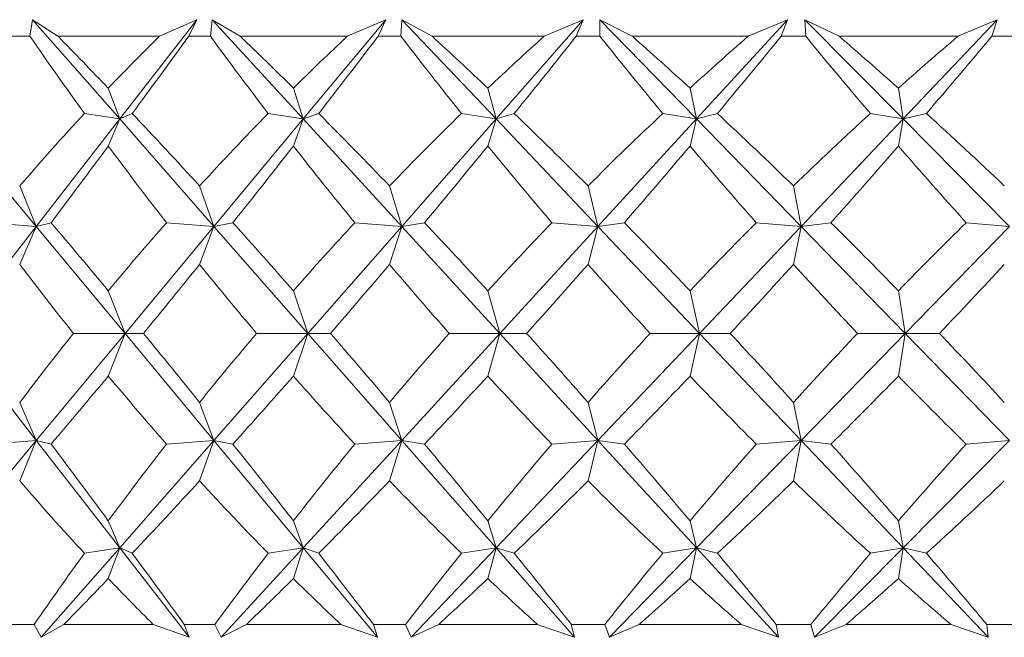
# Model space of a CAD drawing. Header units: inches. Extents: x -3.7 to 22.7, y -9.6 to 17.3.
# Tile 34 of 130: x 19.635 to 19.961, y -2.394 to -2.189. Entities that reach past the tile are written whole.
import ezdxf

# ---------------------------------------------------------------- set-up
doc = ezdxf.new("R2010")
doc.units = ezdxf.units.IN
doc.header["$MEASUREMENT"] = 0

msp = doc.modelspace()

# ---------------------------------------------------------------- linework, layer by layer
at = {"color": 7, "linetype": 'Continuous', "lineweight": 15}
for p, q in [((19.6382, -2.19477), (19.63907, -2.18926)), ((19.64748, -2.19477), (19.63907, -2.18926)), ((19.66794, -2.22218), (19.63907, -2.18926)), ((19.66794, -2.22218), (19.69353, -2.18926)), ((19.6811, -2.19477), (19.69353, -2.18926)), ((19.6908, -2.19477), (19.69353, -2.18926)), ((19.69803, -2.19477), (19.6986, -2.18926)), ((19.70787, -2.19477), (19.6986, -2.18926)), ((19.72877, -2.22218), (19.6986, -2.18926)), ((19.72877, -2.22218), (19.75611, -2.18926)), ((19.74338, -2.19477), (19.75611, -2.18926)), ((19.75358, -2.19477), (19.75611, -2.18926)), ((19.76117, -2.19477), (19.76144, -2.18926)), ((19.7715, -2.19477), (19.76144, -2.18926)), ((19.79267, -2.22218), (19.76144, -2.18926)), ((19.79267, -2.22218), (19.82154, -2.18926)), ((19.8086, -2.19477), (19.82154, -2.18926)), ((19.81923, -2.19477), (19.82154, -2.18926)), ((19.83785, -2.19477), (19.82708, -2.18926)), ((19.82712, -2.19477), (19.82708, -2.18926)), ((19.85912, -2.22218), (19.82708, -2.18926)), ((19.85912, -2.22218), (19.88929, -2.18926)), ((19.87625, -2.19477), (19.88929, -2.18926)), ((19.88722, -2.19477), (19.88929, -2.18926)), ((19.90639, -2.19477), (19.895, -2.18926)), ((19.89535, -2.19477), (19.895, -2.18926)), ((19.92759, -2.22218), (19.895, -2.18926)), ((19.92759, -2.22218), (19.95882, -2.18926)), ((19.94578, -2.19477), (19.95882, -2.18926)), ((19.95699, -2.19477), (19.95882, -2.18926)), ((19.6382, -2.19477), (19.63139, -2.19477)), ((19.6811, -2.19477), (19.64748, -2.19477)), ((19.69803, -2.19477), (19.6908, -2.19477)), ((19.74338, -2.19477), (19.70787, -2.19477)), ((19.76117, -2.19477), (19.75358, -2.19477)), ((19.8086, -2.19477), (19.7715, -2.19477)), ((19.82712, -2.19477), (19.81923, -2.19477)), ((19.87625, -2.19477), (19.83785, -2.19477)), ((19.89535, -2.19477), (19.88722, -2.19477)), ((19.94578, -2.19477), (19.90639, -2.19477)), ((19.9653, -2.19477), (19.95699, -2.19477)), ((19.66794, -2.22218), (19.66415, -2.21198)), ((19.72877, -2.22218), (19.7255, -2.21198)), ((19.79267, -2.22218), (19.78995, -2.21198)), ((19.85912, -2.22218), (19.85697, -2.21198)), ((19.92759, -2.22218), (19.92603, -2.21198)), ((19.64025, -2.2578), (19.61067, -2.22218)), ((19.64025, -2.2578), (19.66794, -2.22218)), ((19.66794, -2.22218), (19.65625, -2.22036)), ((19.66794, -2.22218), (19.66415, -2.23115)), ((19.66794, -2.22218), (19.67211, -2.22036)), ((19.69919, -2.2578), (19.66794, -2.22218)), ((19.69919, -2.2578), (19.72877, -2.22218)), ((19.72877, -2.22218), (19.71716, -2.22036)), ((19.72877, -2.22218), (19.7255, -2.23115)), ((19.72877, -2.22218), (19.7339, -2.22036)), ((19.76142, -2.2578), (19.72877, -2.22218)), ((19.76142, -2.2578), (19.79267, -2.22218)), ((19.79267, -2.22218), (19.78122, -2.22036)), ((19.79267, -2.22218), (19.78995, -2.23115)), ((19.79267, -2.22218), (19.79872, -2.22036)), ((19.82647, -2.2578), (19.79267, -2.22218)), ((19.82647, -2.2578), (19.85912, -2.22218)), ((19.85912, -2.22218), (19.84793, -2.22036)), ((19.85912, -2.22218), (19.85697, -2.23115)), ((19.85912, -2.22218), (19.86605, -2.22036)), ((19.89379, -2.2578), (19.85912, -2.22218)), ((19.89379, -2.2578), (19.92759, -2.22218)), ((19.92759, -2.22218), (19.91675, -2.22036)), ((19.92759, -2.22218), (19.92603, -2.23115)), ((19.92759, -2.22218), (19.93533, -2.22036)), ((19.96285, -2.2578), (19.92759, -2.22218)), ((19.64025, -2.2578), (19.63479, -2.24438)), ((19.69919, -2.2578), (19.69441, -2.24438)), ((19.76142, -2.2578), (19.75737, -2.24438)), ((19.82647, -2.2578), (19.82317, -2.24438)), ((19.89379, -2.2578), (19.89128, -2.24438)), ((19.61268, -2.29328), (19.64025, -2.2578)), ((19.64025, -2.2578), (19.62449, -2.25657)), ((19.64025, -2.2578), (19.63479, -2.27039)), ((19.64025, -2.2578), (19.64521, -2.25657)), ((19.66972, -2.29328), (19.64025, -2.2578)), ((19.66972, -2.29328), (19.69919, -2.2578)), ((19.69919, -2.2578), (19.68346, -2.25657)), ((19.69919, -2.2578), (19.69441, -2.27039)), ((19.69919, -2.2578), (19.70546, -2.25657)), ((19.73031, -2.29328), (19.69919, -2.2578)), ((19.73031, -2.29328), (19.76142, -2.2578)), ((19.76142, -2.2578), (19.74586, -2.25657)), ((19.76142, -2.2578), (19.75737, -2.27039)), ((19.76142, -2.2578), (19.76897, -2.25657)), ((19.79395, -2.29328), (19.76142, -2.2578)), ((19.79395, -2.29328), (19.82647, -2.2578)), ((19.82647, -2.2578), (19.81119, -2.25657)), ((19.82647, -2.2578), (19.82317, -2.27039)), ((19.82647, -2.2578), (19.83522, -2.25657)), ((19.86013, -2.29328), (19.82647, -2.2578)), ((19.86013, -2.29328), (19.89379, -2.2578)), ((19.89379, -2.2578), (19.87893, -2.25657)), ((19.89379, -2.2578), (19.89128, -2.27039)), ((19.89379, -2.2578), (19.90369, -2.25657)), ((19.92832, -2.29328), (19.89379, -2.2578)), ((19.92832, -2.29328), (19.96285, -2.2578)), ((19.96285, -2.2578), (19.94852, -2.25657)), ((19.66972, -2.29328), (19.66415, -2.27914)), ((19.73031, -2.29328), (19.7255, -2.27914)), ((19.79395, -2.29328), (19.78995, -2.27914)), ((19.86013, -2.29328), (19.85697, -2.27914)), ((19.92832, -2.29328), (19.92603, -2.27914)), ((19.64025, -2.32876), (19.61268, -2.29328)), ((19.64025, -2.32876), (19.66972, -2.29328)), ((19.66972, -2.29328), (19.65262, -2.29328)), ((19.66972, -2.29328), (19.66415, -2.30742)), ((19.66972, -2.29328), (19.67582, -2.29328)), ((19.69919, -2.32876), (19.66972, -2.29328)), ((19.69919, -2.32876), (19.73031, -2.29328)), ((19.73031, -2.29328), (19.71331, -2.29328)), ((19.73031, -2.29328), (19.7255, -2.30742)), ((19.73031, -2.29328), (19.73781, -2.29328)), ((19.76142, -2.32876), (19.73031, -2.29328)), ((19.76142, -2.32876), (19.79395, -2.29328)), ((19.79395, -2.29328), (19.77719, -2.29328)), ((19.79395, -2.29328), (19.78995, -2.30742)), ((19.79395, -2.29328), (19.8028, -2.29328)), ((19.82647, -2.32876), (19.79395, -2.29328)), ((19.82647, -2.32876), (19.86013, -2.29328)), ((19.86013, -2.29328), (19.84375, -2.29328)), ((19.86013, -2.29328), (19.85697, -2.30742)), ((19.86013, -2.29328), (19.87026, -2.29328)), ((19.89379, -2.32876), (19.86013, -2.29328)), ((19.89379, -2.32876), (19.92832, -2.29328)), ((19.92832, -2.29328), (19.91246, -2.29328)), ((19.92832, -2.29328), (19.92603, -2.30742)), ((19.96285, -2.32876), (19.92832, -2.29328)), ((19.92832, -2.29328), (19.93965, -2.29328)), ((19.64025, -2.32876), (19.63479, -2.31617)), ((19.69919, -2.32876), (19.69441, -2.31617)), ((19.76142, -2.32876), (19.75737, -2.31617)), ((19.82647, -2.32876), (19.82317, -2.31617)), ((19.89379, -2.32876), (19.89128, -2.31617)), ((19.61067, -2.36438), (19.64025, -2.32876)), ((19.64025, -2.32876), (19.62449, -2.32998)), ((19.64025, -2.32876), (19.63479, -2.34217)), ((19.64025, -2.32876), (19.64521, -2.32998)), ((19.66794, -2.36438), (19.64025, -2.32876)), ((19.66794, -2.36438), (19.69919, -2.32876)), ((19.69919, -2.32876), (19.68346, -2.32998)), ((19.69919, -2.32876), (19.69441, -2.34217)), ((19.69919, -2.32876), (19.70546, -2.32998)), ((19.72877, -2.36438), (19.69919, -2.32876)), ((19.72877, -2.36438), (19.76142, -2.32876)), ((19.76142, -2.32876), (19.74586, -2.32998)), ((19.76142, -2.32876), (19.75737, -2.34217)), ((19.76142, -2.32876), (19.76897, -2.32998)), ((19.79267, -2.36438), (19.76142, -2.32876)), ((19.79267, -2.36438), (19.82647, -2.32876)), ((19.82647, -2.32876), (19.81119, -2.32998)), ((19.82647, -2.32876), (19.82317, -2.34217)), ((19.82647, -2.32876), (19.83522, -2.32998)), ((19.85912, -2.36438), (19.82647, -2.32876)), ((19.85912, -2.36438), (19.89379, -2.32876)), ((19.89379, -2.32876), (19.87893, -2.32998)), ((19.89379, -2.32876), (19.89128, -2.34217)), ((19.92759, -2.36438), (19.89379, -2.32876)), ((19.89379, -2.32876), (19.90369, -2.32998)), ((19.92759, -2.36438), (19.96285, -2.32876)), ((19.96285, -2.32876), (19.94852, -2.32998)), ((19.66794, -2.36438), (19.66415, -2.3554)), ((19.72877, -2.36438), (19.7255, -2.3554)), ((19.79267, -2.36438), (19.78995, -2.3554)), ((19.85912, -2.36438), (19.85697, -2.3554)), ((19.92759, -2.36438), (19.92603, -2.3554)), ((19.64191, -2.39406), (19.66794, -2.36438)), ((19.66794, -2.36438), (19.65625, -2.36619)), ((19.66794, -2.36438), (19.66415, -2.37458)), ((19.66794, -2.36438), (19.67211, -2.36619)), ((19.69101, -2.39406), (19.66794, -2.36438)), ((19.70157, -2.39406), (19.72877, -2.36438)), ((19.72877, -2.36438), (19.71716, -2.36619)), ((19.72877, -2.36438), (19.7255, -2.37458)), ((19.72877, -2.36438), (19.7339, -2.36619)), ((19.75342, -2.39406), (19.72877, -2.36438)), ((19.76451, -2.39406), (19.79267, -2.36438)), ((19.79267, -2.36438), (19.78122, -2.36619)), ((19.79267, -2.36438), (19.78995, -2.37458)), ((19.79267, -2.36438), (19.79872, -2.36619)), ((19.8187, -2.39406), (19.79267, -2.36438)), ((19.83024, -2.39406), (19.85912, -2.36438)), ((19.85912, -2.36438), (19.84793, -2.36619)), ((19.85912, -2.36438), (19.85697, -2.37458)), ((19.85912, -2.36438), (19.86605, -2.36619)), ((19.88633, -2.39406), (19.85912, -2.36438)), ((19.89821, -2.39406), (19.92759, -2.36438)), ((19.92759, -2.36438), (19.91675, -2.36619)), ((19.92759, -2.36438), (19.92603, -2.37458)), ((19.92759, -2.36438), (19.93533, -2.36619)), ((19.95575, -2.39406), (19.92759, -2.36438)), ((19.63959, -2.38977), (19.63002, -2.38977)), ((19.63959, -2.38977), (19.64191, -2.39406)), ((19.64946, -2.38977), (19.64191, -2.39406)), ((19.67906, -2.38977), (19.64946, -2.38977)), ((19.67906, -2.38977), (19.69101, -2.39406)), ((19.68934, -2.38977), (19.69101, -2.39406)), ((19.6995, -2.38977), (19.68934, -2.38977)), ((19.6995, -2.38977), (19.70157, -2.39406)), ((19.70997, -2.38977), (19.70157, -2.39406)), ((19.74123, -2.38977), (19.70997, -2.38977)), ((19.74123, -2.38977), (19.75342, -2.39406)), ((19.75204, -2.38977), (19.75342, -2.39406)), ((19.76272, -2.38977), (19.75204, -2.38977)), ((19.76272, -2.38977), (19.76451, -2.39406)), ((19.77369, -2.38977), (19.76451, -2.39406)), ((19.80636, -2.38977), (19.77369, -2.38977)), ((19.80636, -2.38977), (19.8187, -2.39406)), ((19.81763, -2.38977), (19.8187, -2.39406)), ((19.82873, -2.38977), (19.81763, -2.38977)), ((19.82873, -2.38977), (19.83024, -2.39406)), ((19.84012, -2.38977), (19.83024, -2.39406)), ((19.87394, -2.38977), (19.84012, -2.38977)), ((19.87394, -2.38977), (19.88633, -2.39406)), ((19.88557, -2.38977), (19.88633, -2.39406)), ((19.897, -2.38977), (19.88557, -2.38977)), ((19.897, -2.38977), (19.89821, -2.39406)), ((19.90873, -2.38977), (19.89821, -2.39406)), ((19.94342, -2.38977), (19.90873, -2.38977)), ((19.94342, -2.38977), (19.95575, -2.39406)), ((19.95531, -2.38977), (19.95575, -2.39406)), ((19.96699, -2.38977), (19.95531, -2.38977))]:
    msp.add_line(p, q, dxfattribs=at)
for centre, major_axis, ratio, start_param, end_param in [((20.10972, -1.17605), (-0.1356, 1.38348), 0.569884, 2.340959, 2.368624), ((20.10972, -3.41051), (-0.75233, 1.37765), 0.197452, 5.650053, 5.675355), ((20.10972, -3.41051), (-0.07766, 1.38492), 0.574922, 0.46819, 0.493493), ((20.10972, -1.17605), (0.78285, 1.3825), 0.119185, 3.926152, 3.953817), ((20.10972, -1.17605), (-0.2353, 1.37949), 0.554272, 2.302492, 2.330157), ((20.10972, -3.41051), (-0.73082, 1.3748), 0.236715, 5.63229, 5.657593), ((20.10972, -3.41051), (0.02969, 1.38553), 0.576997, 0.512782, 0.538085), ((20.10972, -1.17605), (0.7696, 1.38028), 0.158268, 3.946782, 3.974447), ((20.10972, -1.17605), (-0.32569, 1.37479), 0.531502, 2.271499, 2.299164), ((20.10972, -3.41051), (-0.70472, 1.37192), 0.275998, 5.616632, 5.641934), ((20.10972, -3.41051), (0.1356, 1.38348), 0.569884, 0.556214, 0.581516), ((20.10972, -1.17605), (0.75233, 1.37765), 0.197452, 3.966178, 3.993843), ((20.10972, -1.17605), (-0.40553, 1.37053), 0.503161, 2.248961, 2.276626), ((20.10972, -3.41051), (-0.6736, 1.36928), 0.315186, 5.603638, 5.62894), ((20.10972, -3.41051), (0.2353, 1.37949), 0.554272, 0.594681, 0.619983), ((20.10972, -1.17605), (0.73082, 1.3748), 0.236715, 3.98394, 4.011605), ((20.10972, -1.17605), (-0.47495, 1.36748), 0.470762, 2.234687, 2.262352), ((20.10972, -3.41051), (-0.63691, 1.36717), 0.354086, 5.593983, 5.619285), ((20.10972, -3.41051), (0.32569, 1.37479), 0.531502, 0.625674, 0.650976), ((20.10972, -1.17605), (0.70472, 1.37192), 0.275998, 3.999598, 4.027263), ((20.10972, -3.41051), (-0.07766, 1.38492), 0.574922, 0.505425, 0.538372), ((20.10972, -3.41051), (-0.75233, 1.37765), 0.197452, 5.605173, 5.63812), ((20.10972, -3.41051), (0.02969, 1.38553), 0.576997, 0.550017, 0.582965), ((20.10972, -3.41051), (-0.73082, 1.3748), 0.236715, 5.587411, 5.620358), ((20.10972, -3.41051), (0.1356, 1.38348), 0.569884, 0.593449, 0.626396), ((20.10972, -3.41051), (-0.70472, 1.37192), 0.275998, 5.571752, 5.604699), ((20.10972, -3.41051), (0.2353, 1.37949), 0.554272, 0.631916, 0.664863), ((20.10972, -3.41051), (-0.6736, 1.36928), 0.315186, 5.558758, 5.591705), ((20.10972, -3.41051), (0.32569, 1.37479), 0.531502, 0.662909, 0.695856), ((20.10972, -3.41051), (-0.63691, 1.36717), 0.354086, 5.549103, 5.58205), ((20.10972, -1.17605), (0.78285, 1.3825), 0.119185, 3.885427, 3.914219), ((20.10972, -1.17605), (-0.1356, 1.38348), 0.569884, 2.380557, 2.409349), ((20.10972, -1.17605), (0.7696, 1.38028), 0.158268, 3.906057, 3.934849), ((20.10972, -1.17605), (-0.2353, 1.37949), 0.554272, 2.34209, 2.370882), ((20.10972, -1.17605), (0.75233, 1.37765), 0.197452, 3.925453, 3.954245), ((20.10972, -1.17605), (-0.32569, 1.37479), 0.531502, 2.311097, 2.339889), ((20.10972, -1.17605), (0.73082, 1.3748), 0.236715, 3.943215, 3.972007), ((20.10972, -1.17605), (-0.40553, 1.37053), 0.503161, 2.288559, 2.317351), ((20.10972, -1.17605), (0.70472, 1.37192), 0.275998, 3.958874, 3.987666), ((20.10972, -1.17605), (-0.47495, 1.36748), 0.470762, 2.274285, 2.303077), ((20.10972, -3.41051), (-0.7696, 1.38028), 0.158268, 5.579689, 5.608481), ((20.10972, -3.41051), (0.02969, 1.38553), 0.576997, 0.599053, 0.627845), ((20.10972, -3.41051), (-0.75233, 1.37765), 0.197452, 5.560293, 5.589085), ((20.10972, -3.41051), (0.1356, 1.38348), 0.569884, 0.642484, 0.671276), ((20.10972, -3.41051), (-0.73082, 1.3748), 0.236715, 5.542531, 5.571323), ((20.10972, -3.41051), (0.2353, 1.37949), 0.554272, 0.680951, 0.709743), ((20.10972, -3.41051), (-0.70472, 1.37192), 0.275998, 5.526872, 5.555664), ((20.10972, -3.41051), (0.32569, 1.37479), 0.531502, 0.711944, 0.740736), ((20.10972, -3.41051), (-0.6736, 1.36928), 0.315186, 5.513878, 5.54267), ((20.10972, -3.41051), (0.40553, 1.37053), 0.503161, 0.734482, 0.763274), ((20.10972, -1.17605), (-0.02969, 1.38553), 0.576997, 2.468868, 2.496285), ((20.10972, -1.17605), (0.7696, 1.38028), 0.158268, 3.862552, 3.889969), ((20.10972, -1.17605), (-0.1356, 1.38348), 0.569884, 2.425437, 2.452854), ((20.10972, -1.17605), (0.75233, 1.37765), 0.197452, 3.881948, 3.909365), ((20.10972, -1.17605), (-0.2353, 1.37949), 0.554272, 2.38697, 2.414387), ((20.10972, -1.17605), (0.73082, 1.3748), 0.236715, 3.89971, 3.927127), ((20.10972, -1.17605), (-0.32569, 1.37479), 0.531502, 2.355977, 2.383394), ((20.10972, -1.17605), (0.70472, 1.37192), 0.275998, 3.915369, 3.942786), ((20.10972, -1.17605), (-0.40553, 1.37053), 0.503161, 2.333439, 2.360856), ((20.10972, -1.17605), (0.6736, 1.36928), 0.315186, 3.928363, 3.95578), ((20.10972, -3.41051), (0.02969, 1.38553), 0.576997, 0.645308, 0.672725), ((20.10972, -3.41051), (-0.7696, 1.38028), 0.158268, 5.534809, 5.562226), ((20.10972, -3.41051), (0.1356, 1.38348), 0.569884, 0.688739, 0.716156), ((20.10972, -3.41051), (-0.75233, 1.37765), 0.197452, 5.515413, 5.54283), ((20.10972, -3.41051), (0.2353, 1.37949), 0.554272, 0.727206, 0.754623), ((20.10972, -3.41051), (-0.73082, 1.3748), 0.236715, 5.497651, 5.525068), ((20.10972, -3.41051), (0.32569, 1.37479), 0.531502, 0.758199, 0.785616), ((20.10972, -3.41051), (-0.70472, 1.37192), 0.275998, 5.481992, 5.509409), ((20.10972, -3.41051), (0.40553, 1.37053), 0.503161, 0.780737, 0.808154), ((20.10972, -3.41051), (-0.6736, 1.36928), 0.315186, 5.468998, 5.496415), ((20.10972, -1.17605), (0.7696, 1.38028), 0.158268, 3.816297, 3.845089), ((20.10972, -1.17605), (-0.02969, 1.38553), 0.576997, 2.513748, 2.54254), ((20.10972, -1.17605), (0.75233, 1.37765), 0.197452, 3.835693, 3.864485), ((20.10972, -1.17605), (-0.1356, 1.38348), 0.569884, 2.470317, 2.499109), ((20.10972, -1.17605), (0.73082, 1.3748), 0.236715, 3.853455, 3.882247), ((20.10972, -1.17605), (-0.2353, 1.37949), 0.554272, 2.43185, 2.460642), ((20.10972, -1.17605), (0.70472, 1.37192), 0.275998, 3.869114, 3.897906), ((20.10972, -1.17605), (-0.32569, 1.37479), 0.531502, 2.400856, 2.429649), ((20.10972, -1.17605), (0.6736, 1.36928), 0.315186, 3.882108, 3.9109), ((20.10972, -1.17605), (-0.40553, 1.37053), 0.503161, 2.378319, 2.407111), ((20.10972, -3.41051), (-0.78285, 1.3825), 0.119185, 5.510559, 5.539351), ((20.10972, -3.41051), (0.1356, 1.38348), 0.569884, 0.732244, 0.761036), ((20.10972, -3.41051), (-0.7696, 1.38028), 0.158268, 5.489929, 5.518721), ((20.10972, -3.41051), (0.2353, 1.37949), 0.554272, 0.770711, 0.799503), ((20.10972, -3.41051), (-0.75233, 1.37765), 0.197452, 5.470533, 5.499325), ((20.10972, -3.41051), (0.32569, 1.37479), 0.531502, 0.801704, 0.830496), ((20.10972, -3.41051), (-0.73082, 1.3748), 0.236715, 5.452771, 5.481563), ((20.10972, -3.41051), (0.40553, 1.37053), 0.503161, 0.824242, 0.853034), ((20.10972, -3.41051), (-0.70472, 1.37192), 0.275998, 5.437112, 5.465904), ((20.10972, -3.41051), (0.47495, 1.36748), 0.470762, 0.838516, 0.867308), ((20.10972, -1.17605), (0.07766, 1.38492), 0.574922, 2.60322, 2.636168), ((20.10972, -1.17605), (0.75233, 1.37765), 0.197452, 3.786658, 3.819605), ((20.10972, -1.17605), (-0.02969, 1.38553), 0.576997, 2.558628, 2.591575), ((20.10972, -1.17605), (0.73082, 1.3748), 0.236715, 3.80442, 3.837367), ((20.10972, -1.17605), (-0.1356, 1.38348), 0.569884, 2.515196, 2.548144), ((20.10972, -1.17605), (0.70472, 1.37192), 0.275998, 3.820079, 3.853026), ((20.10972, -1.17605), (-0.2353, 1.37949), 0.554272, 2.47673, 2.509677), ((20.10972, -1.17605), (0.6736, 1.36928), 0.315186, 3.833073, 3.86602), ((20.10972, -1.17605), (-0.32569, 1.37479), 0.531502, 2.445736, 2.478684), ((20.10972, -1.17605), (0.63691, 1.36717), 0.354086, 3.842728, 3.875675), ((20.10972, -3.41051), (0.1356, 1.38348), 0.569884, 0.772968, 0.798485), ((20.10972, -3.41051), (-0.78285, 1.3825), 0.119185, 5.47311, 5.498626), ((20.10972, -3.41051), (0.2353, 1.37949), 0.554272, 0.811435, 0.836952), ((20.10972, -3.41051), (-0.7696, 1.38028), 0.158268, 5.45248, 5.477996), ((20.10972, -3.41051), (0.32569, 1.37479), 0.531502, 0.842429, 0.867945), ((20.10972, -3.41051), (-0.75233, 1.37765), 0.197452, 5.433084, 5.4586), ((20.10972, -3.41051), (0.40553, 1.37053), 0.503161, 0.864966, 0.890483), ((20.10972, -3.41051), (-0.73082, 1.3748), 0.236715, 5.415322, 5.440838), ((20.10972, -3.41051), (0.47495, 1.36748), 0.470762, 0.87924, 0.904757), ((20.10972, -3.41051), (-0.70472, 1.37192), 0.275998, 5.399664, 5.42518), ((20.10972, -1.17605), (0.75233, 1.37765), 0.197452, 3.752447, 3.774725), ((20.10972, -1.17605), (0.07766, 1.38492), 0.574922, 2.6481, 2.670379), ((20.10972, -1.17605), (0.73082, 1.3748), 0.236715, 3.770209, 3.792488), ((20.10972, -1.17605), (-0.02969, 1.38553), 0.576997, 2.603508, 2.625786), ((20.10972, -1.17605), (0.70472, 1.37192), 0.275998, 3.785868, 3.808146), ((20.10972, -1.17605), (-0.1356, 1.38348), 0.569884, 2.560076, 2.582355), ((20.10972, -1.17605), (0.6736, 1.36928), 0.315186, 3.798862, 3.82114), ((20.10972, -1.17605), (-0.2353, 1.37949), 0.554272, 2.521609, 2.543888), ((20.10972, -1.17605), (0.63691, 1.36717), 0.354086, 3.808517, 3.830795), ((20.10972, -1.17605), (-0.32569, 1.37479), 0.531502, 2.490616, 2.512895)]:
    msp.add_ellipse(centre, major_axis=major_axis, ratio=ratio, start_param=start_param, end_param=end_param, dxfattribs=at)

doc.saveas('drawing.dxf')
